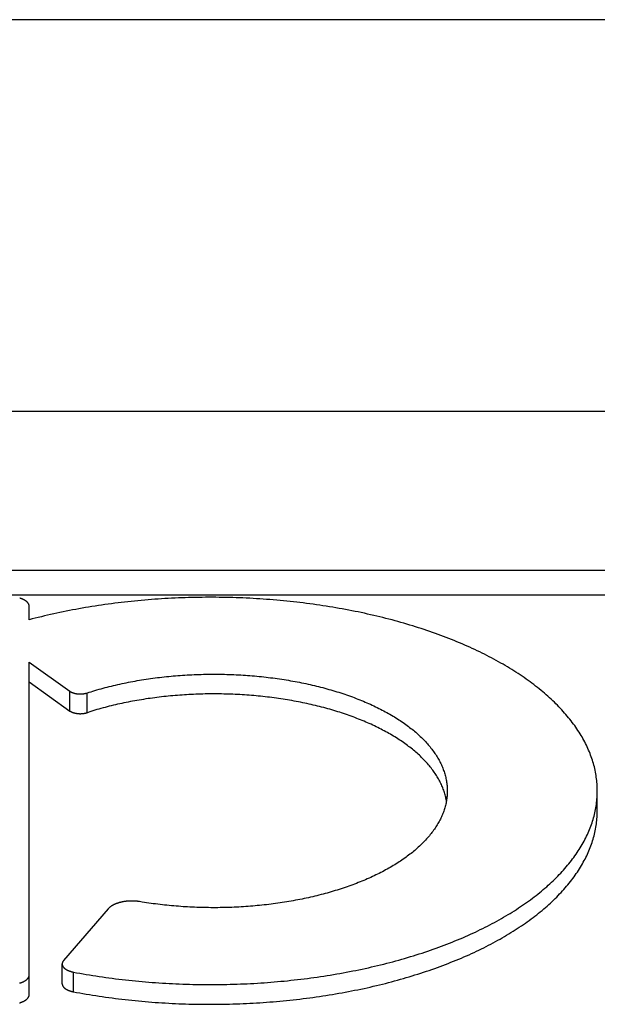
# Model space of a CAD drawing. Header units: inches. Extents: x 0 to 94.4, y 0 to 61.1.
# Tile 65 of 112: x 41.506 to 41.759, y 54.814 to 55.246. Entities that reach past the tile are written whole.
import ezdxf

# ---------------------------------------------------------------- set-up
doc = ezdxf.new("R2010")
doc.units = ezdxf.units.IN
doc.header["$LTSCALE"] = 5.194444
doc.header["$MEASUREMENT"] = 0
doc.layers.add('DOOR_ASSEMBLY', color=7, linetype='CONTINUOUS')

msp = doc.modelspace()

# ---------------------------------------------------------------- linework, layer by layer
at = {"layer": 'DOOR_ASSEMBLY', "color": 7, "linetype": 'Continuous'}
for p, q in [((41.9747, 55.24588), (41.2947, 55.24588)), ((41.2697, 55.07402), (41.9997, 55.07402)), ((40.8977, 55.00427), (42.3717, 55.00427)), ((40.8977, 54.99338), (42.3717, 54.99338)), ((41.5098, 54.98248), (41.5098, 54.98834)), ((41.5098, 54.81798), (41.5098, 54.96385)), ((41.5098, 54.96385), (41.52769, 54.95109)), ((41.5098, 54.95519), (41.52769, 54.94243)), ((41.52769, 54.94243), (41.52769, 54.95109)), ((41.53519, 54.9417), (41.53519, 54.95036)), ((41.7593, 54.89868), (41.7593, 54.90744)), ((41.5445, 54.85558), (41.5249, 54.83294)), ((41.52425, 54.82274), (41.52425, 54.83141)), ((41.5292, 54.81917), (41.5292, 54.82783))]:
    msp.add_line(p, q, dxfattribs=at)
for points in [[(41.5098, 54.98834), (41.50979, 54.98842), (41.50979, 54.9885), (41.50978, 54.98858), (41.50977, 54.98866), (41.50976, 54.98874), (41.50974, 54.98881), (41.50972, 54.98889), (41.5097, 54.98897), (41.50968, 54.98905), (41.50965, 54.98912), (41.50962, 54.9892), (41.50959, 54.98928), (41.50955, 54.98935), (41.50951, 54.98943), (41.50947, 54.98951), (41.50942, 54.98958), (41.50938, 54.98966), (41.50932, 54.98973), (41.50927, 54.9898), (41.50922, 54.98988), (41.50916, 54.98995), (41.5091, 54.99002), (41.50903, 54.99009), (41.50896, 54.99017), (41.50889, 54.99024), (41.50882, 54.99031), (41.50875, 54.99038), (41.50867, 54.99044), (41.50859, 54.99051), (41.50851, 54.99058), (41.50842, 54.99064), (41.50834, 54.99071), (41.50825, 54.99077), (41.50815, 54.99084), (41.50806, 54.9909), (41.50796, 54.99096), (41.50786, 54.99102), (41.50776, 54.99108), (41.50766, 54.99114), (41.50755, 54.9912), (41.50745, 54.99126), (41.50734, 54.99131), (41.50722, 54.99137), (41.50711, 54.99142), (41.50699, 54.99148), (41.50688, 54.99153), (41.50676, 54.99158), (41.50663, 54.99163), (41.50651, 54.99168), (41.50638, 54.99172), (41.50626, 54.99177), (41.50613, 54.99181), (41.506, 54.99186), (41.50587, 54.9919), (41.50573, 54.99194), (41.5056, 54.99198)], [(41.55902, 54.99098), (41.55755, 54.99085), (41.55608, 54.99071), (41.55462, 54.99056), (41.55316, 54.9904), (41.5517, 54.99024), (41.55024, 54.99007), (41.54879, 54.9899), (41.54734, 54.98971), (41.5459, 54.98953), (41.54445, 54.98933), (41.54301, 54.98913), (41.54158, 54.98893), (41.54015, 54.98871), (41.53872, 54.98849), (41.53729, 54.98827), (41.53587, 54.98804), (41.53446, 54.9878), (41.53305, 54.98756), (41.53164, 54.98731), (41.53024, 54.98705), (41.52884, 54.98679), (41.52744, 54.98652), (41.52605, 54.98624), (41.52467, 54.98596), (41.52329, 54.98567), (41.52192, 54.98538), (41.52055, 54.98508), (41.51918, 54.98478), (41.51783, 54.98447), (41.51647, 54.98415), (41.51513, 54.98383), (41.51378, 54.9835), (41.51245, 54.98316), (41.51112, 54.98282), (41.5098, 54.98248)], [(41.7593, 54.90744), (41.75929, 54.90819), (41.75927, 54.90893), (41.75923, 54.90968), (41.75918, 54.91043), (41.75912, 54.91117), (41.75905, 54.91192), (41.75896, 54.91266), (41.75886, 54.91341), (41.75875, 54.91415), (41.75862, 54.9149), (41.75848, 54.91564), (41.75833, 54.91639), (41.75817, 54.91713), (41.75799, 54.91787), (41.7578, 54.91861), (41.75759, 54.91935), (41.75737, 54.92009), (41.75714, 54.92083), (41.7569, 54.92156), (41.75664, 54.9223), (41.75637, 54.92303), (41.75609, 54.92377), (41.7558, 54.9245), (41.75549, 54.92523), (41.75517, 54.92596), (41.75483, 54.92669), (41.75449, 54.92742), (41.75413, 54.92814), (41.75376, 54.92886), (41.75337, 54.92959), (41.75298, 54.93031), (41.75257, 54.93102), (41.75214, 54.93174), (41.75171, 54.93246), (41.75126, 54.93317), (41.7508, 54.93388), (41.75033, 54.93459), (41.74984, 54.93529), (41.74935, 54.936), (41.74884, 54.9367), (41.74831, 54.9374), (41.74778, 54.9381), (41.74723, 54.93879), (41.74667, 54.93949), (41.7461, 54.94018), (41.74552, 54.94086), (41.74492, 54.94155), (41.74432, 54.94223), (41.7437, 54.94291), (41.74307, 54.94359), (41.74242, 54.94426), (41.74177, 54.94493), (41.7411, 54.9456), (41.74042, 54.94627), (41.73973, 54.94693), (41.73903, 54.94759), (41.73832, 54.94825), (41.7376, 54.9489), (41.73686, 54.94955), (41.73611, 54.9502), (41.73535, 54.95084), (41.73458, 54.95148), (41.7338, 54.95212), (41.73301, 54.95275), (41.73221, 54.95338), (41.73139, 54.954), (41.73057, 54.95463), (41.72973, 54.95525), (41.72888, 54.95586), (41.72802, 54.95647), (41.72715, 54.95708), (41.72628, 54.95768), (41.72539, 54.95828), (41.72448, 54.95888), (41.72357, 54.95947), (41.72265, 54.96006), (41.72172, 54.96064), (41.72078, 54.96122), (41.71983, 54.9618), (41.71887, 54.96237), (41.71789, 54.96294), (41.71691, 54.9635), (41.71592, 54.96406), (41.71492, 54.96461), (41.71391, 54.96516), (41.71289, 54.96571), (41.71185, 54.96625), (41.71081, 54.96679), (41.70977, 54.96732), (41.70871, 54.96784), (41.70764, 54.96837), (41.70656, 54.96888), (41.70548, 54.9694), (41.70438, 54.9699), (41.70328, 54.97041), (41.70216, 54.97091), (41.70104, 54.9714), (41.69991, 54.97189), (41.69877, 54.97237), (41.69763, 54.97285), (41.69647, 54.97332), (41.69531, 54.97379), (41.69414, 54.97426), (41.69296, 54.97471), (41.69177, 54.97517), (41.69057, 54.97561), (41.68937, 54.97606), (41.68816, 54.97649), (41.68694, 54.97692), (41.68571, 54.97735), (41.68448, 54.97777), (41.68323, 54.97819), (41.68199, 54.9786), (41.68073, 54.979), (41.67947, 54.9794), (41.6782, 54.97979), (41.67692, 54.98018), (41.67564, 54.98056), (41.67435, 54.98094), (41.67305, 54.98131), (41.67175, 54.98168), (41.67044, 54.98204), (41.66912, 54.98239), (41.6678, 54.98274), (41.66647, 54.98308), (41.66514, 54.98342), (41.6638, 54.98375), (41.66245, 54.98407), (41.6611, 54.98439), (41.65974, 54.9847), (41.65838, 54.98501), (41.65701, 54.98531), (41.65564, 54.9856), (41.65426, 54.98589), (41.65288, 54.98617), (41.65149, 54.98645), (41.6501, 54.98672), (41.6487, 54.98698), (41.6473, 54.98724), (41.64589, 54.98749), (41.64448, 54.98774), (41.64307, 54.98798), (41.64165, 54.98821), (41.64022, 54.98844), (41.6388, 54.98866), (41.63737, 54.98887), (41.63593, 54.98908), (41.63449, 54.98928), (41.63305, 54.98948), (41.63161, 54.98967), (41.63016, 54.98985), (41.62871, 54.99003), (41.62725, 54.9902), (41.62579, 54.99036), (41.62433, 54.99052), (41.62287, 54.99067), (41.6214, 54.99081), (41.61994, 54.99095), (41.61847, 54.99108), (41.61699, 54.99121), (41.61552, 54.99133), (41.61404, 54.99144), (41.61256, 54.99154), (41.61108, 54.99164), (41.6096, 54.99174), (41.60812, 54.99182), (41.60663, 54.9919), (41.60514, 54.99197), (41.60365, 54.99204), (41.60217, 54.9921), (41.60068, 54.99215), (41.59918, 54.9922), (41.59769, 54.99224), (41.5962, 54.99227), (41.59471, 54.9923), (41.59321, 54.99232), (41.59172, 54.99233), (41.59023, 54.99234), (41.58873, 54.99234), (41.58724, 54.99234), (41.58575, 54.99232), (41.58425, 54.99231), (41.58276, 54.99228), (41.58127, 54.99225), (41.57977, 54.99221), (41.57828, 54.99216), (41.57679, 54.99211), (41.5753, 54.99206), (41.57382, 54.99199), (41.57233, 54.99192), (41.57084, 54.99184), (41.56936, 54.99176), (41.56788, 54.99167), (41.56639, 54.99157), (41.56492, 54.99146), (41.56344, 54.99135), (41.56196, 54.99124), (41.56049, 54.99111), (41.55902, 54.99098)], [(41.53605, 54.95064), (41.53692, 54.95091), (41.53779, 54.95118), (41.53867, 54.95144), (41.53955, 54.9517), (41.54044, 54.95195), (41.54134, 54.9522), (41.54224, 54.95245), (41.54314, 54.95269), (41.54405, 54.95293), (41.54496, 54.95316), (41.54588, 54.95339), (41.54681, 54.95361), (41.54773, 54.95383), (41.54866, 54.95404), (41.5496, 54.95425), (41.55054, 54.95445), (41.55148, 54.95465), (41.55243, 54.95485), (41.55338, 54.95504), (41.55434, 54.95522), (41.5553, 54.9554), (41.55626, 54.95558), (41.55723, 54.95575), (41.5582, 54.95592), (41.55917, 54.95608), (41.56015, 54.95623), (41.56112, 54.95638), (41.56211, 54.95653), (41.56309, 54.95667), (41.56408, 54.95681), (41.56507, 54.95694), (41.56606, 54.95707), (41.56706, 54.95719), (41.56806, 54.9573), (41.56906, 54.95742), (41.57006, 54.95752), (41.57106, 54.95762), (41.57207, 54.95772), (41.57308, 54.95781), (41.57409, 54.9579), (41.5751, 54.95798), (41.57611, 54.95806), (41.57713, 54.95813), (41.57814, 54.9582), (41.57916, 54.95826), (41.58018, 54.95831), (41.5812, 54.95836), (41.58222, 54.95841), (41.58324, 54.95845), (41.58426, 54.95849), (41.58528, 54.95852), (41.58631, 54.95854), (41.58733, 54.95856), (41.58836, 54.95858), (41.58938, 54.95859), (41.59041, 54.95859), (41.59143, 54.95859), (41.59245, 54.95859), (41.59348, 54.95858), (41.5945, 54.95856), (41.59553, 54.95854), (41.59655, 54.95852), (41.59757, 54.95848), (41.5986, 54.95845), (41.59962, 54.95841), (41.60064, 54.95836), (41.60166, 54.95831), (41.60268, 54.95825), (41.60369, 54.95819), (41.60471, 54.95813), (41.60572, 54.95805), (41.60674, 54.95798), (41.60775, 54.9579), (41.60876, 54.95781), (41.60977, 54.95772), (41.61077, 54.95762), (41.61178, 54.95752), (41.61278, 54.95741), (41.61378, 54.9573), (41.61478, 54.95718), (41.61577, 54.95706), (41.61677, 54.95693), (41.61776, 54.9568), (41.61874, 54.95667), (41.61973, 54.95652), (41.62071, 54.95638), (41.62169, 54.95623), (41.62266, 54.95607), (41.62364, 54.95591), (41.62461, 54.95574), (41.62557, 54.95557), (41.62653, 54.9554), (41.62749, 54.95522), (41.62845, 54.95503), (41.6294, 54.95484), (41.63035, 54.95464), (41.63129, 54.95445), (41.63223, 54.95424), (41.63317, 54.95403), (41.6341, 54.95382), (41.63503, 54.9536), (41.63595, 54.95338), (41.63687, 54.95315), (41.63778, 54.95292), (41.63869, 54.95268), (41.63959, 54.95244), (41.64049, 54.95219), (41.64139, 54.95194), (41.64228, 54.95169), (41.64316, 54.95143), (41.64404, 54.95117), (41.64491, 54.9509), (41.64578, 54.95063), (41.64664, 54.95035), (41.6475, 54.95007), (41.64835, 54.94978), (41.6492, 54.9495), (41.65004, 54.9492), (41.65087, 54.9489), (41.6517, 54.9486), (41.65252, 54.9483), (41.65334, 54.94799), (41.65415, 54.94767), (41.65495, 54.94735), (41.65575, 54.94703), (41.65654, 54.94671), (41.65732, 54.94638), (41.6581, 54.94604), (41.65887, 54.9457), (41.65963, 54.94536), (41.66039, 54.94502), (41.66114, 54.94467), (41.66188, 54.94431), (41.66262, 54.94396), (41.66334, 54.9436), (41.66407, 54.94323), (41.66478, 54.94287), (41.66549, 54.94249), (41.66619, 54.94212), (41.66688, 54.94174), (41.66756, 54.94136), (41.66824, 54.94098), (41.66891, 54.94059), (41.66957, 54.9402), (41.67022, 54.9398), (41.67086, 54.9394), (41.6715, 54.939), (41.67213, 54.9386), (41.67275, 54.93819), (41.67336, 54.93778), (41.67397, 54.93736), (41.67456, 54.93695), (41.67515, 54.93653), (41.67573, 54.93611), (41.6763, 54.93568), (41.67686, 54.93525), (41.67742, 54.93482), (41.67796, 54.93439), (41.6785, 54.93395), (41.67903, 54.93351), (41.67955, 54.93307), (41.68006, 54.93263), (41.68056, 54.93218), (41.68105, 54.93173), (41.68153, 54.93128), (41.68201, 54.93082), (41.68247, 54.93037), (41.68293, 54.92991), (41.68337, 54.92945), (41.68381, 54.92898), (41.68424, 54.92852), (41.68466, 54.92805), (41.68507, 54.92758), (41.68547, 54.92711), (41.68586, 54.92663), (41.68624, 54.92616), (41.68661, 54.92568), (41.68697, 54.9252), (41.68732, 54.92472), (41.68767, 54.92424), (41.688, 54.92375), (41.68832, 54.92327), (41.68864, 54.92278), (41.68894, 54.92229), (41.68923, 54.9218), (41.68952, 54.92131), (41.68979, 54.92081), (41.69006, 54.92032), (41.69031, 54.91982), (41.69056, 54.91932), (41.69079, 54.91883), (41.69101, 54.91833), (41.69123, 54.91782), (41.69143, 54.91732), (41.69163, 54.91682), (41.69181, 54.91632), (41.69199, 54.91581), (41.69215, 54.91531), (41.69231, 54.9148)], [(41.52769, 54.95109), (41.52776, 54.95105), (41.52783, 54.951), (41.5279, 54.95095), (41.52797, 54.95091), (41.52804, 54.95087), (41.52812, 54.95082), (41.5282, 54.95078), (41.52828, 54.95074), (41.52836, 54.9507), (41.52844, 54.95066), (41.52852, 54.95062), (41.52861, 54.95059), (41.5287, 54.95055), (41.52879, 54.95051), (41.52888, 54.95048), (41.52897, 54.95044), (41.52906, 54.95041), (41.52915, 54.95038), (41.52925, 54.95035), (41.52935, 54.95032), (41.52945, 54.95029), (41.52954, 54.95026), (41.52964, 54.95023), (41.52975, 54.95021), (41.52985, 54.95018), (41.52995, 54.95016), (41.53006, 54.95014), (41.53016, 54.95012), (41.53027, 54.9501), (41.53038, 54.95008), (41.53048, 54.95006), (41.53059, 54.95004), (41.5307, 54.95002), (41.53081, 54.95001), (41.53092, 54.95), (41.53103, 54.94998), (41.53115, 54.94997), (41.53126, 54.94996), (41.53137, 54.94995), (41.53148, 54.94994), (41.5316, 54.94994), (41.53171, 54.94993), (41.53182, 54.94993), (41.53194, 54.94992), (41.53205, 54.94992), (41.53216, 54.94992), (41.53228, 54.94992), (41.53239, 54.94992), (41.53251, 54.94993), (41.53262, 54.94993), (41.53273, 54.94993), (41.53285, 54.94994), (41.53296, 54.94995), (41.53307, 54.94996), (41.53319, 54.94997), (41.5333, 54.94998), (41.53341, 54.94999), (41.53352, 54.95), (41.53363, 54.95002), (41.53374, 54.95003), (41.53385, 54.95005), (41.53396, 54.95007), (41.53406, 54.95008), (41.53417, 54.9501), (41.53428, 54.95013), (41.53438, 54.95015), (41.53449, 54.95017), (41.53459, 54.95019), (41.53469, 54.95022), (41.53479, 54.95025), (41.53489, 54.95027), (41.53499, 54.9503), (41.53509, 54.95033), (41.53605, 54.95064)], [(41.69303, 54.90301), (41.69302, 54.9031), (41.69292, 54.9036), (41.69282, 54.90411), (41.69271, 54.90462), (41.69258, 54.90512), (41.69245, 54.90563), (41.69231, 54.90613), (41.69215, 54.90664), (41.69199, 54.90714), (41.69182, 54.90764), (41.69163, 54.90814), (41.69144, 54.90865), (41.69124, 54.90914), (41.69102, 54.90964), (41.6908, 54.91014), (41.69057, 54.91064), (41.69033, 54.91113), (41.69007, 54.91163), (41.68981, 54.91212), (41.68954, 54.91261), (41.68926, 54.9131), (41.68897, 54.91359), (41.68866, 54.91408), (41.68835, 54.91456), (41.68803, 54.91505), (41.6877, 54.91553), (41.68736, 54.91601), (41.68701, 54.91649), (41.68665, 54.91696), (41.68628, 54.91744), (41.68591, 54.91791), (41.68552, 54.91839), (41.68512, 54.91885), (41.68472, 54.91932), (41.6843, 54.91979), (41.68388, 54.92025), (41.68344, 54.92071), (41.683, 54.92117), (41.68255, 54.92163), (41.68209, 54.92208), (41.68162, 54.92254), (41.68114, 54.92299), (41.68065, 54.92343), (41.68015, 54.92388), (41.67965, 54.92432), (41.67913, 54.92476), (41.67861, 54.9252), (41.67808, 54.92563), (41.67754, 54.92607), (41.67699, 54.9265), (41.67643, 54.92692), (41.67586, 54.92735), (41.67529, 54.92777), (41.67471, 54.92819), (41.67412, 54.9286), (41.67352, 54.92901), (41.67291, 54.92942), (41.67229, 54.92983), (41.67167, 54.93023), (41.67104, 54.93063), (41.6704, 54.93103), (41.66975, 54.93142), (41.6691, 54.93182), (41.66843, 54.9322), (41.66776, 54.93259), (41.66708, 54.93297), (41.6664, 54.93334), (41.6657, 54.93372), (41.665, 54.93409), (41.6643, 54.93446), (41.66358, 54.93482), (41.66286, 54.93518), (41.66213, 54.93554), (41.66139, 54.93589), (41.66065, 54.93624), (41.6599, 54.93658), (41.65914, 54.93692), (41.65838, 54.93726), (41.6576, 54.93759), (41.65683, 54.93792), (41.65604, 54.93825), (41.65525, 54.93857), (41.65446, 54.93889), (41.65365, 54.9392), (41.65284, 54.93951), (41.65203, 54.93982), (41.65121, 54.94012), (41.65038, 54.94042), (41.64955, 54.94071), (41.64871, 54.941), (41.64786, 54.94129), (41.64701, 54.94157), (41.64616, 54.94185), (41.64529, 54.94212), (41.64443, 54.94239), (41.64355, 54.94265), (41.64268, 54.94291), (41.64179, 54.94317), (41.64091, 54.94342), (41.64001, 54.94367), (41.63912, 54.94391), (41.63821, 54.94415), (41.63731, 54.94438), (41.6364, 54.94461), (41.63548, 54.94483), (41.63456, 54.94505), (41.63364, 54.94527), (41.63271, 54.94548), (41.63177, 54.94568), (41.63084, 54.94588), (41.6299, 54.94608), (41.62895, 54.94627), (41.628, 54.94646), (41.62705, 54.94664), (41.62609, 54.94682), (41.62513, 54.94699), (41.62417, 54.94716), (41.62321, 54.94732), (41.62224, 54.94748), (41.62126, 54.94763), (41.62029, 54.94778), (41.61931, 54.94792), (41.61833, 54.94806), (41.61735, 54.9482), (41.61636, 54.94833), (41.61537, 54.94845), (41.61438, 54.94857), (41.61339, 54.94868), (41.61239, 54.94879), (41.61139, 54.9489), (41.61039, 54.949), (41.60939, 54.94909), (41.60839, 54.94918), (41.60738, 54.94927), (41.60637, 54.94935), (41.60536, 54.94942), (41.60435, 54.94949), (41.60334, 54.94955), (41.60233, 54.94961), (41.60132, 54.94967), (41.6003, 54.94972), (41.59928, 54.94976), (41.59827, 54.9498), (41.59725, 54.94983), (41.59623, 54.94986), (41.59521, 54.94989), (41.5942, 54.94991), (41.59318, 54.94992), (41.59216, 54.94993), (41.59114, 54.94993), (41.59012, 54.94993), (41.5891, 54.94993), (41.58808, 54.94991), (41.58706, 54.9499), (41.58604, 54.94988), (41.58502, 54.94985), (41.584, 54.94982), (41.58299, 54.94978), (41.58197, 54.94974), (41.58096, 54.94969), (41.57994, 54.94964), (41.57893, 54.94958), (41.57792, 54.94952), (41.57691, 54.94945), (41.5759, 54.94938), (41.57489, 54.9493), (41.57388, 54.94922), (41.57288, 54.94914), (41.57187, 54.94904), (41.57087, 54.94895), (41.56987, 54.94884), (41.56888, 54.94874), (41.56788, 54.94862), (41.56689, 54.94851), (41.5659, 54.94839), (41.56491, 54.94826), (41.56393, 54.94813), (41.56294, 54.94799), (41.56197, 54.94785), (41.56099, 54.9477), (41.56001, 54.94755), (41.55904, 54.9474), (41.55808, 54.94723), (41.55711, 54.94707), (41.55615, 54.9469), (41.55519, 54.94672), (41.55424, 54.94654), (41.55329, 54.94636), (41.55234, 54.94617), (41.5514, 54.94598), (41.55046, 54.94578), (41.54953, 54.94557), (41.54859, 54.94537), (41.54767, 54.94515), (41.54675, 54.94494), (41.54583, 54.94471), (41.54491, 54.94449), (41.54401, 54.94426), (41.5431, 54.94402)], [(41.52769, 54.94243), (41.52776, 54.94239), (41.52782, 54.94234), (41.52789, 54.9423), (41.52796, 54.94225), (41.52803, 54.94221), (41.52811, 54.94217), (41.52818, 54.94213), (41.52826, 54.94209), (41.52834, 54.94205), (41.52842, 54.94201), (41.5285, 54.94197), (41.52858, 54.94194), (41.52867, 54.9419), (41.52875, 54.94187), (41.52884, 54.94183), (41.52893, 54.9418), (41.52902, 54.94177), (41.52911, 54.94173), (41.5292, 54.9417), (41.5293, 54.94167), (41.52939, 54.94165), (41.52949, 54.94162), (41.52958, 54.94159), (41.52968, 54.94156), (41.52978, 54.94154), (41.52988, 54.94152), (41.52998, 54.94149), (41.53008, 54.94147), (41.53019, 54.94145), (41.53029, 54.94143), (41.5304, 54.94141), (41.5305, 54.94139), (41.53061, 54.94138), (41.53071, 54.94136), (41.53082, 54.94135), (41.53093, 54.94133), (41.53104, 54.94132), (41.53115, 54.94131), (41.53125, 54.9413), (41.53136, 54.94129), (41.53147, 54.94128), (41.53158, 54.94128), (41.53169, 54.94127), (41.53181, 54.94127), (41.53192, 54.94126), (41.53203, 54.94126), (41.53214, 54.94126), (41.53225, 54.94126), (41.53236, 54.94126), (41.53247, 54.94126), (41.53258, 54.94127), (41.53269, 54.94127), (41.5328, 54.94128), (41.53291, 54.94128), (41.53302, 54.94129), (41.53313, 54.9413), (41.53324, 54.94131), (41.53335, 54.94132), (41.53346, 54.94133), (41.53357, 54.94135), (41.53367, 54.94136), (41.53378, 54.94138), (41.53389, 54.94139), (41.53399, 54.94141), (41.5341, 54.94143), (41.5342, 54.94145), (41.5343, 54.94147), (41.5344, 54.94149), (41.53451, 54.94151), (41.53461, 54.94154), (41.53471, 54.94156), (41.5348, 54.94159), (41.5349, 54.94162), (41.535, 54.94164), (41.53509, 54.94167), (41.53604, 54.94198)], [(41.5431, 54.94402), (41.5422, 54.94378), (41.54131, 54.94354), (41.54042, 54.94329), (41.53953, 54.94303), (41.53865, 54.94278), (41.53778, 54.94251), (41.53691, 54.94225), (41.53604, 54.94198)], [(41.69231, 54.9148), (41.69245, 54.91429), (41.69258, 54.91378), (41.69271, 54.91327), (41.69282, 54.91277), (41.69292, 54.91226), (41.69302, 54.91175), (41.6931, 54.91123), (41.69317, 54.91072), (41.69324, 54.91021), (41.69329, 54.9097), (41.69333, 54.90919), (41.69336, 54.90868), (41.69338, 54.90816), (41.69339, 54.90765), (41.6934, 54.90734)], [(41.6934, 54.90734), (41.6934, 54.90714), (41.69339, 54.90663), (41.69337, 54.90612), (41.69334, 54.9056), (41.6933, 54.90509), (41.69325, 54.90458), (41.69319, 54.90407), (41.69312, 54.90356), (41.69303, 54.90305), (41.69294, 54.90254), (41.69284, 54.90203), (41.69273, 54.90152), (41.69261, 54.90101), (41.69248, 54.9005), (41.69234, 54.89999), (41.69218, 54.89949), (41.69202, 54.89898), (41.69185, 54.89847), (41.69167, 54.89797), (41.69147, 54.89747), (41.69127, 54.89696), (41.69106, 54.89646), (41.69084, 54.89596), (41.6906, 54.89546), (41.69036, 54.89497), (41.69011, 54.89447), (41.68985, 54.89398), (41.68958, 54.89348), (41.68929, 54.89299), (41.689, 54.8925), (41.6887, 54.89201), (41.68839, 54.89152), (41.68807, 54.89103), (41.68774, 54.89055), (41.6874, 54.89007), (41.68704, 54.88958), (41.68668, 54.8891), (41.68632, 54.88863), (41.68594, 54.88815), (41.68555, 54.88768), (41.68515, 54.8872), (41.68474, 54.88673), (41.68433, 54.88627), (41.6839, 54.8858), (41.68346, 54.88534), (41.68302, 54.88487), (41.68257, 54.88441), (41.6821, 54.88396), (41.68163, 54.8835), (41.68115, 54.88305), (41.68066, 54.8826), (41.68016, 54.88215), (41.67965, 54.88171), (41.67913, 54.88127), (41.67861, 54.88083), (41.67807, 54.88039), (41.67753, 54.87995), (41.67698, 54.87952), (41.67642, 54.87909), (41.67585, 54.87867), (41.67527, 54.87824), (41.67469, 54.87782), (41.67409, 54.87741), (41.67349, 54.87699), (41.67288, 54.87658), (41.67226, 54.87617), (41.67163, 54.87577), (41.671, 54.87537), (41.67035, 54.87497), (41.6697, 54.87457), (41.66904, 54.87418), (41.66838, 54.87379), (41.6677, 54.8734), (41.66702, 54.87302), (41.66633, 54.87264), (41.66563, 54.87227), (41.66493, 54.8719), (41.66421, 54.87153), (41.66349, 54.87116), (41.66277, 54.8708), (41.66203, 54.87045), (41.66129, 54.87009), (41.66054, 54.86974), (41.65979, 54.8694), (41.65903, 54.86905), (41.65826, 54.86871), (41.65748, 54.86838), (41.6567, 54.86805), (41.65591, 54.86772), (41.65511, 54.8674), (41.65431, 54.86708), (41.6535, 54.86676), (41.65269, 54.86645), (41.65187, 54.86615), (41.65104, 54.86584), (41.65021, 54.86555), (41.64937, 54.86525), (41.64853, 54.86496), (41.64768, 54.86468), (41.64682, 54.86439), (41.64596, 54.86412), (41.64509, 54.86384), (41.64422, 54.86357), (41.64334, 54.86331), (41.64246, 54.86305), (41.64157, 54.86279), (41.64068, 54.86254), (41.63978, 54.8623), (41.63888, 54.86205), (41.63797, 54.86182), (41.63705, 54.86158), (41.63614, 54.86136), (41.63522, 54.86113), (41.63429, 54.86091), (41.63336, 54.8607), (41.63242, 54.86049), (41.63149, 54.86028), (41.63054, 54.86008), (41.6296, 54.85989), (41.62864, 54.8597), (41.62769, 54.85951), (41.62673, 54.85933), (41.62577, 54.85915), (41.6248, 54.85898), (41.62384, 54.85881), (41.62286, 54.85865), (41.62189, 54.85849), (41.62091, 54.85834), (41.61993, 54.85819), (41.61895, 54.85805), (41.61796, 54.85791), (41.61697, 54.85778), (41.61598, 54.85765), (41.61498, 54.85753), (41.61398, 54.85741), (41.61298, 54.8573), (41.61198, 54.85719), (41.61098, 54.85709), (41.60997, 54.85699), (41.60897, 54.8569), (41.60796, 54.85681), (41.60694, 54.85673), (41.60593, 54.85665), (41.60492, 54.85658), (41.6039, 54.85651), (41.60288, 54.85645), (41.60187, 54.85639), (41.60085, 54.85634), (41.59983, 54.85629), (41.59881, 54.85625), (41.59778, 54.85621), (41.59676, 54.85618), (41.59574, 54.85615), (41.59471, 54.85613), (41.59369, 54.85611), (41.59267, 54.8561), (41.59164, 54.85609), (41.59062, 54.85609), (41.58959, 54.8561), (41.58857, 54.85611), (41.58754, 54.85612), (41.58652, 54.85614), (41.58549, 54.85616), (41.58447, 54.85619), (41.58345, 54.85623), (41.58243, 54.85627), (41.58141, 54.85631), (41.58039, 54.85636), (41.57937, 54.85642), (41.57835, 54.85648), (41.57733, 54.85654), (41.57632, 54.85661), (41.57531, 54.85669), (41.57429, 54.85677), (41.57328, 54.85686), (41.57228, 54.85695), (41.57127, 54.85704), (41.57026, 54.85714), (41.56926, 54.85725), (41.56826, 54.85736), (41.56726, 54.85747), (41.56627, 54.85759), (41.56527, 54.85772), (41.56428, 54.85785), (41.56329, 54.85799), (41.56231, 54.85813), (41.56133, 54.85827), (41.56035, 54.85842), (41.55937, 54.85858), (41.55821, 54.85877)], [(41.75644, 54.89184), (41.75671, 54.89258), (41.75696, 54.89331), (41.7572, 54.89405), (41.75743, 54.89479), (41.75765, 54.89553), (41.75785, 54.89627), (41.75803, 54.89701), (41.75821, 54.89775), (41.75837, 54.89849), (41.75852, 54.89924), (41.75866, 54.89998), (41.75878, 54.90072), (41.75889, 54.90147), (41.75899, 54.90221), (41.75907, 54.90296), (41.75914, 54.90371), (41.7592, 54.90445), (41.75924, 54.9052), (41.75927, 54.90595), (41.75929, 54.90669), (41.7593, 54.90734)], [(41.7562, 54.88254), (41.75648, 54.88327), (41.75674, 54.884), (41.75699, 54.88474), (41.75723, 54.88547), (41.75745, 54.8862), (41.75767, 54.88694), (41.75787, 54.88768), (41.75805, 54.88842), (41.75822, 54.88915), (41.75838, 54.88989), (41.75853, 54.89063), (41.75867, 54.89137), (41.75879, 54.89212), (41.7589, 54.89286), (41.75899, 54.8936), (41.75907, 54.89434), (41.75914, 54.89508), (41.7592, 54.89583), (41.75924, 54.89657), (41.75927, 54.89731), (41.75929, 54.89806), (41.7593, 54.89868)], [(41.5292, 54.82783), (41.5306, 54.82757), (41.532, 54.82732), (41.53341, 54.82707), (41.53482, 54.82683), (41.53624, 54.82659), (41.53766, 54.82636), (41.53909, 54.82614), (41.54051, 54.82592), (41.54195, 54.82571), (41.54338, 54.8255), (41.54482, 54.8253), (41.54627, 54.82511), (41.54771, 54.82493), (41.54916, 54.82475), (41.55062, 54.82457), (41.55207, 54.82441), (41.55353, 54.82425), (41.55499, 54.82409), (41.55646, 54.82394), (41.55793, 54.8238), (41.5594, 54.82367), (41.56087, 54.82354), (41.56234, 54.82342), (41.56382, 54.8233), (41.5653, 54.82319), (41.56678, 54.82309), (41.56826, 54.823), (41.56974, 54.82291), (41.57122, 54.82283), (41.57271, 54.82275), (41.5742, 54.82268), (41.57569, 54.82262), (41.57718, 54.82256), (41.57867, 54.82251), (41.58016, 54.82247), (41.58165, 54.82243), (41.58314, 54.8224), (41.58464, 54.82238), (41.58613, 54.82236), (41.58762, 54.82235), (41.58912, 54.82234), (41.59061, 54.82235), (41.5921, 54.82235), (41.5936, 54.82237), (41.59509, 54.82239), (41.59658, 54.82242), (41.59808, 54.82246), (41.59957, 54.8225), (41.60106, 54.82255), (41.60255, 54.8226), (41.60404, 54.82266), (41.60553, 54.82273), (41.60701, 54.82281), (41.6085, 54.82289), (41.60998, 54.82297), (41.61146, 54.82307), (41.61294, 54.82317), (41.61442, 54.82328), (41.6159, 54.82339), (41.61737, 54.82351), (41.61884, 54.82364), (41.62031, 54.82377), (41.62178, 54.82391), (41.62325, 54.82406), (41.62471, 54.82421), (41.62617, 54.82437), (41.62763, 54.82453), (41.62908, 54.8247), (41.63053, 54.82488), (41.63198, 54.82507), (41.63342, 54.82526), (41.63486, 54.82545), (41.6363, 54.82566), (41.63774, 54.82587), (41.63917, 54.82608), (41.64059, 54.82631), (41.64201, 54.82653), (41.64343, 54.82677), (41.64485, 54.82701), (41.64626, 54.82726), (41.64766, 54.82751), (41.64906, 54.82777), (41.65046, 54.82804), (41.65185, 54.82831), (41.65324, 54.82858), (41.65462, 54.82887), (41.65599, 54.82916), (41.65737, 54.82945), (41.65873, 54.82976), (41.66009, 54.83007), (41.66145, 54.83038), (41.6628, 54.8307), (41.66414, 54.83102), (41.66548, 54.83136), (41.66681, 54.83169), (41.66814, 54.83204), (41.66946, 54.83239), (41.67077, 54.83274), (41.67208, 54.8331), (41.67338, 54.83347), (41.67468, 54.83384), (41.67597, 54.83422), (41.67725, 54.8346), (41.67852, 54.83499), (41.67979, 54.83539), (41.68105, 54.83579), (41.68231, 54.83619), (41.68355, 54.83661), (41.68479, 54.83702), (41.68603, 54.83744), (41.68725, 54.83787), (41.68847, 54.83831), (41.68968, 54.83874), (41.69088, 54.83919), (41.69207, 54.83964), (41.69326, 54.84009), (41.69444, 54.84055), (41.69561, 54.84101), (41.69677, 54.84148), (41.69792, 54.84196), (41.69907, 54.84244), (41.7002, 54.84292), (41.70133, 54.84341), (41.70245, 54.84391), (41.70356, 54.84441), (41.70466, 54.84491), (41.70576, 54.84542), (41.70684, 54.84594), (41.70791, 54.84645), (41.70898, 54.84698), (41.71004, 54.84751), (41.71108, 54.84804), (41.71212, 54.84858), (41.71315, 54.84912), (41.71417, 54.84966), (41.71518, 54.85022), (41.71617, 54.85077), (41.71716, 54.85133), (41.71814, 54.85189), (41.71911, 54.85246), (41.72007, 54.85304), (41.72102, 54.85361), (41.72196, 54.85419), (41.72289, 54.85478), (41.72381, 54.85537), (41.72472, 54.85596), (41.72562, 54.85656), (41.7265, 54.85716), (41.72738, 54.85776), (41.72825, 54.85837), (41.7291, 54.85898), (41.72995, 54.8596), (41.73078, 54.86022), (41.7316, 54.86084), (41.73241, 54.86147), (41.73321, 54.8621), (41.734, 54.86273), (41.73478, 54.86337), (41.73555, 54.86401), (41.73631, 54.86466), (41.73705, 54.86531), (41.73778, 54.86596), (41.7385, 54.86661), (41.73921, 54.86727), (41.73991, 54.86793), (41.7406, 54.86859), (41.74128, 54.86926), (41.74194, 54.86993), (41.74259, 54.8706), (41.74323, 54.87127), (41.74386, 54.87195), (41.74447, 54.87263), (41.74508, 54.87331), (41.74567, 54.874), (41.74625, 54.87469), (41.74682, 54.87538), (41.74737, 54.87607), (41.74792, 54.87677), (41.74845, 54.87747), (41.74897, 54.87817), (41.74947, 54.87887), (41.74997, 54.87957), (41.75045, 54.88028), (41.75092, 54.88099), (41.75138, 54.8817), (41.75182, 54.88242), (41.75225, 54.88313), (41.75267, 54.88385), (41.75308, 54.88457), (41.75347, 54.88529), (41.75385, 54.88601), (41.75422, 54.88673), (41.75458, 54.88746), (41.75492, 54.88818), (41.75525, 54.88891), (41.75557, 54.88964), (41.75587, 54.89037), (41.75617, 54.89111), (41.75644, 54.89184)], [(41.5292, 54.81917), (41.53059, 54.81891), (41.53199, 54.81866), (41.53339, 54.81841), (41.5348, 54.81817), (41.53621, 54.81793), (41.53762, 54.8177), (41.53904, 54.81748), (41.54046, 54.81727), (41.54189, 54.81705), (41.54332, 54.81685), (41.54475, 54.81665), (41.54619, 54.81646), (41.54763, 54.81628), (41.54907, 54.8161), (41.55052, 54.81592), (41.55197, 54.81576), (41.55342, 54.8156), (41.55488, 54.81544), (41.55634, 54.8153), (41.5578, 54.81515), (41.55926, 54.81502), (41.56072, 54.81489), (41.56219, 54.81477), (41.56366, 54.81466), (41.56513, 54.81455), (41.56661, 54.81444), (41.56808, 54.81435), (41.56956, 54.81426), (41.57104, 54.81417), (41.57251, 54.8141), (41.574, 54.81403), (41.57548, 54.81396), (41.57696, 54.81391), (41.57844, 54.81386), (41.57993, 54.81381), (41.58141, 54.81377), (41.5829, 54.81374), (41.58439, 54.81372), (41.58587, 54.8137), (41.58736, 54.81369), (41.58885, 54.81368), (41.59034, 54.81368), (41.59182, 54.81369), (41.59331, 54.81371), (41.5948, 54.81373), (41.59628, 54.81375), (41.59777, 54.81379), (41.59925, 54.81383), (41.60074, 54.81388), (41.60222, 54.81393), (41.6037, 54.81399), (41.60519, 54.81406), (41.60667, 54.81413), (41.60814, 54.81421), (41.60962, 54.81429), (41.6111, 54.81439), (41.61257, 54.81448), (41.61404, 54.81459), (41.61552, 54.8147), (41.61698, 54.81482), (41.61845, 54.81494), (41.61991, 54.81507), (41.62138, 54.81521), (41.62284, 54.81535), (41.62429, 54.8155), (41.62575, 54.81566), (41.6272, 54.81582), (41.62865, 54.81599), (41.63009, 54.81617), (41.63153, 54.81635), (41.63297, 54.81654), (41.63441, 54.81673), (41.63584, 54.81693), (41.63727, 54.81714), (41.63869, 54.81735), (41.64012, 54.81757), (41.64153, 54.8178), (41.64295, 54.81803), (41.64436, 54.81826), (41.64576, 54.81851), (41.64716, 54.81876), (41.64856, 54.81902), (41.64995, 54.81928), (41.65134, 54.81955), (41.65272, 54.81982), (41.6541, 54.8201), (41.65547, 54.82039), (41.65684, 54.82068), (41.6582, 54.82098), (41.65956, 54.82128), (41.66091, 54.82159), (41.66225, 54.82191), (41.66359, 54.82223), (41.66493, 54.82256), (41.66626, 54.82289), (41.66758, 54.82323), (41.6689, 54.82358), (41.67021, 54.82393), (41.67152, 54.82429), (41.67281, 54.82465), (41.67411, 54.82502), (41.67539, 54.82539), (41.67667, 54.82577), (41.67794, 54.82615), (41.67921, 54.82655), (41.68047, 54.82694), (41.68172, 54.82734), (41.68296, 54.82775), (41.6842, 54.82816), (41.68543, 54.82858), (41.68666, 54.829), (41.68787, 54.82943), (41.68908, 54.82987), (41.69028, 54.8303), (41.69147, 54.83075), (41.69266, 54.8312), (41.69383, 54.83165), (41.695, 54.83211), (41.69616, 54.83258), (41.69732, 54.83305), (41.69846, 54.83352), (41.6996, 54.834), (41.70072, 54.83449), (41.70184, 54.83498), (41.70295, 54.83547), (41.70405, 54.83597), (41.70515, 54.83648), (41.70623, 54.83699), (41.70731, 54.8375), (41.70837, 54.83802), (41.70943, 54.83854), (41.71048, 54.83907), (41.71152, 54.8396), (41.71255, 54.84014), (41.71356, 54.84068), (41.71458, 54.84123), (41.71558, 54.84178), (41.71657, 54.84233), (41.71755, 54.84289), (41.71852, 54.84345), (41.71948, 54.84402), (41.72043, 54.84459), (41.72137, 54.84517), (41.7223, 54.84575), (41.72323, 54.84633), (41.72414, 54.84692), (41.72504, 54.84751), (41.72593, 54.84811), (41.72681, 54.84871), (41.72768, 54.84931), (41.72854, 54.84992), (41.72938, 54.85053), (41.73022, 54.85114), (41.73105, 54.85176), (41.73186, 54.85238), (41.73267, 54.85301), (41.73346, 54.85364), (41.73424, 54.85427), (41.73502, 54.85491), (41.73578, 54.85554), (41.73652, 54.85619), (41.73726, 54.85683), (41.73799, 54.85748), (41.7387, 54.85813), (41.73941, 54.85879), (41.7401, 54.85945), (41.74078, 54.86011), (41.74145, 54.86077), (41.74211, 54.86144), (41.74275, 54.86211), (41.74339, 54.86278), (41.74401, 54.86346), (41.74462, 54.86414), (41.74522, 54.86482), (41.74581, 54.8655), (41.74638, 54.86619), (41.74694, 54.86687), (41.74749, 54.86756), (41.74803, 54.86826), (41.74856, 54.86895), (41.74907, 54.86965), (41.74957, 54.87035), (41.75006, 54.87105), (41.75054, 54.87176), (41.75101, 54.87246), (41.75146, 54.87317), (41.7519, 54.87388), (41.75233, 54.8746), (41.75274, 54.87531), (41.75315, 54.87603), (41.75354, 54.87674), (41.75391, 54.87746), (41.75428, 54.87818), (41.75463, 54.87891), (41.75497, 54.87963), (41.7553, 54.88036), (41.75561, 54.88108), (41.75591, 54.88181), (41.7562, 54.88254)], [(41.55821, 54.85877), (41.55802, 54.8588), (41.55784, 54.85882), (41.55765, 54.85885), (41.55746, 54.85887), (41.55727, 54.85889), (41.55708, 54.85891), (41.55689, 54.85893), (41.55669, 54.85895), (41.5565, 54.85897), (41.55631, 54.85898), (41.55611, 54.85899), (41.55592, 54.859), (41.55572, 54.85901), (41.55553, 54.85902), (41.55533, 54.85902), (41.55514, 54.85903), (41.55494, 54.85903), (41.55475, 54.85903), (41.55455, 54.85903), (41.55436, 54.85902), (41.55416, 54.85902), (41.55397, 54.85901), (41.55377, 54.859), (41.55358, 54.85899), (41.55339, 54.85898), (41.55319, 54.85897), (41.553, 54.85895), (41.55281, 54.85893), (41.55262, 54.85892), (41.55243, 54.8589), (41.55224, 54.85887), (41.55205, 54.85885), (41.55186, 54.85883), (41.55167, 54.8588), (41.55148, 54.85877), (41.5513, 54.85874), (41.55111, 54.85871), (41.55093, 54.85867), (41.55075, 54.85864), (41.55057, 54.8586), (41.55039, 54.85857), (41.55021, 54.85853), (41.55003, 54.85848), (41.54985, 54.85844), (41.54968, 54.8584), (41.54951, 54.85835), (41.54934, 54.85831), (41.54917, 54.85826), (41.549, 54.85821), (41.54883, 54.85815), (41.54867, 54.8581), (41.54851, 54.85805), (41.54835, 54.85799), (41.54819, 54.85793), (41.54803, 54.85788), (41.54788, 54.85782), (41.54773, 54.85775), (41.54758, 54.85769), (41.54743, 54.85763), (41.54728, 54.85756), (41.54714, 54.8575), (41.547, 54.85743), (41.54686, 54.85736), (41.54673, 54.85729), (41.54659, 54.85722), (41.54646, 54.85715), (41.54633, 54.85707), (41.54621, 54.857), (41.54608, 54.85692), (41.54596, 54.85685), (41.54585, 54.85677), (41.54573, 54.85669), (41.54562, 54.85661), (41.54551, 54.85653), (41.5454, 54.85645), (41.5453, 54.85636), (41.5452, 54.85628), (41.5451, 54.8562), (41.545, 54.85611), (41.54491, 54.85603), (41.54482, 54.85594), (41.54474, 54.85585), (41.54465, 54.85576), (41.54457, 54.85567), (41.5445, 54.85558)], [(41.5249, 54.83294), (41.52484, 54.83287), (41.52478, 54.8328), (41.52473, 54.83273), (41.52468, 54.83266), (41.52463, 54.83259), (41.52459, 54.83252), (41.52455, 54.83245), (41.52451, 54.83238), (41.52447, 54.83231), (41.52444, 54.83224), (41.52441, 54.83217), (41.52438, 54.83209), (41.52435, 54.83202), (41.52433, 54.83195), (41.52431, 54.83188), (41.5243, 54.8318), (41.52428, 54.83173), (41.52427, 54.83166), (41.52426, 54.83158), (41.52426, 54.83151), (41.52426, 54.83143), (41.52425, 54.83141)], [(41.52425, 54.83141), (41.52426, 54.83136), (41.52426, 54.83129), (41.52426, 54.83121), (41.52427, 54.83114), (41.52429, 54.83107), (41.5243, 54.83099), (41.52432, 54.83092), (41.52434, 54.83085), (41.52436, 54.83077), (41.52439, 54.8307), (41.52442, 54.83063), (41.52445, 54.83056), (41.52448, 54.83048), (41.52452, 54.83041), (41.52456, 54.83034), (41.5246, 54.83027), (41.52465, 54.8302), (41.52469, 54.83013), (41.52474, 54.83006), (41.5248, 54.82999), (41.52485, 54.82992), (41.52491, 54.82986), (41.52497, 54.82979), (41.52504, 54.82972), (41.5251, 54.82966), (41.52517, 54.82959), (41.52524, 54.82953), (41.52532, 54.82946), (41.52539, 54.8294), (41.52547, 54.82934), (41.52555, 54.82928), (41.52564, 54.82922), (41.52572, 54.82916), (41.52581, 54.8291), (41.5259, 54.82904), (41.52599, 54.82898), (41.52609, 54.82892), (41.52619, 54.82887), (41.52629, 54.82881), (41.52639, 54.82876), (41.52649, 54.82871), (41.52659, 54.82866), (41.5267, 54.8286), (41.52681, 54.82855), (41.52692, 54.82851), (41.52704, 54.82846), (41.52715, 54.82841), (41.52727, 54.82837), (41.52738, 54.82832), (41.5275, 54.82828), (41.52763, 54.82824), (41.52775, 54.8282), (41.52787, 54.82816), (41.528, 54.82812), (41.52813, 54.82808), (41.52826, 54.82805), (41.52839, 54.82801), (41.52852, 54.82798), (41.52865, 54.82795), (41.52879, 54.82792), (41.52892, 54.82789), (41.52906, 54.82786), (41.5292, 54.82783)], [(41.5056, 54.82301), (41.50573, 54.82305), (41.50587, 54.82309), (41.506, 54.82313), (41.50613, 54.82317), (41.50626, 54.82322), (41.50638, 54.82326), (41.50651, 54.82331), (41.50663, 54.82336), (41.50676, 54.82341), (41.50688, 54.82346), (41.50699, 54.82351), (41.50711, 54.82356), (41.50722, 54.82362), (41.50734, 54.82367), (41.50745, 54.82373), (41.50755, 54.82379), (41.50766, 54.82384), (41.50776, 54.8239), (41.50786, 54.82396), (41.50796, 54.82402), (41.50806, 54.82409), (41.50815, 54.82415), (41.50825, 54.82421), (41.50834, 54.82428), (41.50842, 54.82434), (41.50851, 54.82441), (41.50859, 54.82448), (41.50867, 54.82454), (41.50875, 54.82461), (41.50882, 54.82468), (41.50889, 54.82475), (41.50896, 54.82482), (41.50903, 54.82489), (41.5091, 54.82496), (41.50916, 54.82504), (41.50922, 54.82511), (41.50927, 54.82518), (41.50932, 54.82526), (41.50938, 54.82533), (41.50942, 54.82541), (41.50947, 54.82548), (41.50951, 54.82556), (41.50955, 54.82563), (41.50959, 54.82571), (41.50962, 54.82579), (41.50965, 54.82586), (41.50968, 54.82594), (41.5097, 54.82602), (41.50972, 54.8261), (41.50974, 54.82617), (41.50976, 54.82625), (41.50977, 54.82633), (41.50978, 54.82641), (41.50979, 54.82649), (41.50979, 54.82656), (41.5098, 54.82664)], [(41.52425, 54.82274), (41.52426, 54.82267), (41.52426, 54.82259), (41.52427, 54.82252), (41.52428, 54.82245), (41.52429, 54.82238), (41.52431, 54.82231), (41.52432, 54.82223), (41.52434, 54.82216), (41.52437, 54.82209), (41.52439, 54.82202), (41.52442, 54.82195), (41.52445, 54.82188), (41.52449, 54.82181), (41.52452, 54.82174), (41.52456, 54.82167), (41.52461, 54.8216), (41.52465, 54.82153), (41.5247, 54.82147), (41.52475, 54.8214), (41.5248, 54.82133), (41.52485, 54.82126), (41.52491, 54.8212), (41.52497, 54.82113), (41.52503, 54.82107), (41.5251, 54.821), (41.52516, 54.82094), (41.52523, 54.82088), (41.52531, 54.82081), (41.52538, 54.82075), (41.52546, 54.82069), (41.52553, 54.82063), (41.52562, 54.82057), (41.5257, 54.82051), (41.52578, 54.82045), (41.52587, 54.8204), (41.52596, 54.82034), (41.52605, 54.82028), (41.52615, 54.82023), (41.52624, 54.82018), (41.52634, 54.82012), (41.52644, 54.82007), (41.52654, 54.82002), (41.52665, 54.81997), (41.52675, 54.81992), (41.52686, 54.81987), (41.52697, 54.81983), (41.52708, 54.81978), (41.52719, 54.81974), (41.52731, 54.81969), (41.52742, 54.81965), (41.52754, 54.81961), (41.52766, 54.81957), (41.52778, 54.81953), (41.5279, 54.81949), (41.52803, 54.81945), (41.52815, 54.81942), (41.52828, 54.81938), (41.52841, 54.81935), (41.52853, 54.81932), (41.52866, 54.81928), (41.5288, 54.81925), (41.52893, 54.81923), (41.52906, 54.8192), (41.5292, 54.81917)], [(41.50551, 54.81432), (41.50564, 54.81436), (41.50577, 54.8144), (41.5059, 54.81444), (41.50603, 54.81448), (41.50616, 54.81452), (41.50628, 54.81457), (41.50641, 54.81461), (41.50653, 54.81466), (41.50665, 54.81471), (41.50677, 54.81475), (41.50689, 54.8148), (41.507, 54.81486), (41.50711, 54.81491), (41.50723, 54.81496), (41.50734, 54.81501), (41.50744, 54.81507), (41.50755, 54.81512), (41.50765, 54.81518), (41.50775, 54.81524), (41.50785, 54.8153), (41.50795, 54.81536), (41.50804, 54.81542), (41.50814, 54.81548), (41.50823, 54.81554), (41.50832, 54.8156), (41.5084, 54.81567), (41.50848, 54.81573), (41.50857, 54.8158), (41.50864, 54.81586), (41.50872, 54.81593), (41.5088, 54.81599), (41.50887, 54.81606), (41.50894, 54.81613), (41.509, 54.8162), (41.50907, 54.81627), (41.50913, 54.81634), (41.50919, 54.81641), (41.50924, 54.81648), (41.5093, 54.81655), (41.50935, 54.81663), (41.50939, 54.8167), (41.50944, 54.81677), (41.50948, 54.81685), (41.50952, 54.81692), (41.50956, 54.817), (41.50959, 54.81707), (41.50963, 54.81714), (41.50966, 54.81722), (41.50968, 54.8173), (41.50971, 54.81737), (41.50973, 54.81745), (41.50975, 54.81752), (41.50976, 54.8176), (41.50977, 54.81768), (41.50978, 54.81775), (41.50979, 54.81783), (41.50979, 54.81791), (41.5098, 54.81798)]]:
    msp.add_lwpolyline(points, dxfattribs=at)

doc.saveas('drawing.dxf')
